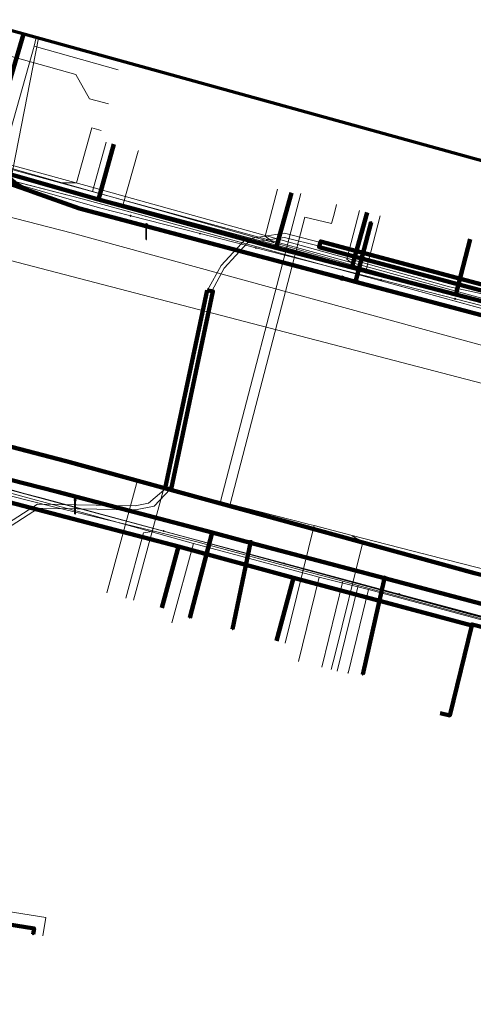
# Model space of a CAD drawing. Extents: x 152558 to 154479, y 462974 to 463683.
# Tile 250 of 256: x 153387 to 153410, y 463531 to 463581. Entities that reach past the tile are written whole.
import ezdxf
from ezdxf.lldxf.tags import DXFTag

# ---------------------------------------------------------------- set-up
doc = ezdxf.new("R2010")
doc.units = 0
doc.header["$LTSCALE"] = 0.2
doc.layers.get('0').update_dxf_attribs({"linetype": 'CONTINUOUS'})
for name, color, linetype, lineweight in [('B-RO-KL-DATA_COAXIAAL_17_ZIGGO BV-G', 90, 'KL-DATA-N', 18), ('B-RO-KL-DATA_COAXIAAL_7_ZIGGO BV-G', 90, 'KL-DATA-N', 18), ('B-RO-KL-DATA_DUCT_ZIGGO BV-G', 90, 'CONTINUOUS', 100), ('B-RO-KL-DATA_EUROFIBER NEDERLAND BV-G', 90, 'KL-DATA-N', 18), ('B-RO-KL-DATA_HULPSTUK_KPN BV-S', 90, 'CONTINUOUS', 25), ('B-RO-KL-DATA_KABELBED_KPN BV-G', 90, 'CONTINUOUS', 100), ('B-RO-KL-DATA_KABELBED_ZIGGO BV-G', 90, 'CONTINUOUS', 100), ('B-RO-KL-DATA_REGGEFIBER OPERATOR BV-G', 90, 'KL-DATA-N', 18), ('B-RO-KL-DATA_STEDIN NETBEHEER BV-G', 90, 'KL-DATA-N', 18), ('B-RO-KL-ET_LS_400 V_STEDIN NETBEHEER BV-G', 190, 'KL-LS-N', 18), ('B-RO-KL-ET_LS_GEMEENTE AMERSFOORT-S', 190, 'CONTINUOUS', 25), ('B-RO-KL-ET_LS_MANTELBUIS_PE_125_STEDIN NETBEHEER BV-G', 190, 'CONTINUOUS', 100), ('B-RO-KL-ET_LS_MANTELBUIS_PVC_200_STEDIN NETBEHEER BV-G', 190, 'CONTINUOUS', 100), ('B-RO-KL-ET_MS_10 KV_STEDIN NETBEHEER BV-G', 130, 'KL-MS-N', 18), ('B-RO-KL-ET_MS_MANTELBUIS_PE_125_STEDIN NETBEHEER BV-G', 130, 'CONTINUOUS', 100), ('B-RO-KL-GAS_LD_KOPER_22_0.1 BAR_STEDIN NETBEHEER BV-G', 50, 'KL-GAS-LD-N', 18), ('B-RO-KL-GAS_LD_PE_32_0.1 BAR_STEDIN NETBEHEER BV-G', 50, 'KL-GAS-LD-N', 18), ('B-RO-KL-GAS_LD_PVC_110_0.1 BAR_STEDIN NETBEHEER BV-G', 50, 'KL-GAS-LD-N', 18), ('B-RO-KL-GAS_LD_PVC_160_0.1 BAR_STEDIN NETBEHEER BV-G', 50, 'KL-GAS-LD-N', 18), ('B-RO-KL-GAS_LD_STAAL_25_0.1 BAR_STEDIN NETBEHEER BV-G', 50, 'KL-GAS-LD-N', 18), ('B-RO-KL-GAS_LD_STAAL_34_0.1 BAR_STEDIN NETBEHEER BV-G', 50, 'KL-GAS-LD-N', 18), ('B-RO-KL-WATER_100_VITENS-G', 170, 'KL-WATER-N', 18), ('B-RO-KL-WATER_150_VITENS-G', 170, 'KL-WATER-N', 18), ('B-RO-KL-WATER_HULPSTUK_VITENS-S', 170, 'CONTINUOUS', 25), ('B-RO-OG-INFO_ORIENTATIEPOLYGOON-GV', 7, 'CONTINUOUS', 70), ('B-RO-OG-INFO_REGGEFIBER OPERATOR BV-G', 7, 'CONTINUOUS', 18), ('B-RO-OG-INFO_STEDIN NETBEHEER BV-G', 7, 'CONTINUOUS', 18)]:
    doc.layers.add(name, color=color, linetype=linetype, lineweight=lineweight)
doc.styles.add('NLCS-ISO', font='NLCS-ISO.ttf')
tags = doc.linetypes.add('KL-DATA-N', pattern='A,4,-1,[101,NLCS.SHX,S=0.5,R=0,X=0,Y=0],-1,4,-1,["D",Standard,S=1,R=0,X=-0.25,Y=-0.5],-1.5', length=12.5).pattern_tags.tags
tags[18] = DXFTag(74, 10)
tags = doc.linetypes.add('KL-GAS-LD-N', pattern='A,4,-1,[69,NLCS.SHX,S=0.5,R=0,X=0,Y=0],-1,4,-1,["L",Standard,S=1,R=0,X=0.25,Y=-0.5],-2', length=13).pattern_tags.tags
tags[18] = DXFTag(74, 10)
tags = doc.linetypes.add('KL-LS-N', pattern='A,4,-1,[103,NLCS.SHX,S=0.75,R=0,X=0,Y=0],-1,4,-1,["L",Standard,S=1,R=0,X=0,Y=-0.5],-2', length=13).pattern_tags.tags
tags[18] = DXFTag(74, 10)
tags = doc.linetypes.add('KL-MS-N', pattern='A,4,-1,[103,NLCS.SHX,S=0.75,R=0,X=0,Y=0],-1,4,-1,["M",Standard,S=1,R=0,X=0,Y=-0.5],-2', length=13).pattern_tags.tags
tags[18] = DXFTag(74, 10)
doc.linetypes.add('KL-WATER-N', pattern='A,7,-0.5,[168,NLCS.SHX,S=0.75,R=0,X=0.75,Y=0],-2', length=9.5)

# ---------------------------------------------------------------- blocks, each defined once
blk = doc.blocks.new('SKL-WTB_HULP_OVERIG-SO')
at = {"color": 0, "linetype": 'ByBlock', "lineweight": 18}
for points in [[(-0.14, 0.14), (0.14, -0.14)], [(0.14, 0.14), (-0.14, -0.14)]]:
    blk.add_lwpolyline(points, dxfattribs=at)
at = {"color": 0, "linetype": 'ByBlock', "lineweight": 18, "style": 'NLCS-ISO', "flags": 1}
for tag, p in [('TYPE', (1.5, 0)), ('OMSCHRIJVING', (1.5, -3)), ('LABEL', (1.5, -1.5))]:
    blk.add_attdef(tag, p, '', height=1, dxfattribs=at)
blk = doc.blocks.new('SKL-WTB_HULP_MOF-SO')
at = {"linetype": 'ByBlock', "lineweight": 18}
h = blk.add_hatch(color=0, dxfattribs=at)
h.dxf.hatch_style = 1
h.paths.add_polyline_path([(-0.5625, 0, 1), (0.5625, 0, 1)])
at = {"color": 0, "linetype": 'ByBlock', "lineweight": 18}
blk.add_circle((0, 0), 0.5625, dxfattribs=at)
at = {"color": 0, "linetype": 'ByBlock', "lineweight": 18, "style": 'NLCS-ISO', "flags": 1}
for tag, p in [('TYPE', (1.5, 0)), ('OMSCHRIJVING', (1.5, -3)), ('LABEL', (1.5, -1.5))]:
    blk.add_attdef(tag, p, '', height=1, dxfattribs=at)
blk = doc.blocks.new('SKL-ET_LS_MAST-SO')
for p, q in [((-0.05, 2.07), (0.05, 2.07)), ((-0.05, -2), (0.05, -2))]:
    blk.add_line(p, q)
for points in [[(-0.18, 1.76), (-0.22, 1.76), (-0.22, 1.84), (-0.18, 1.84), (-0.18, 1.79)], [(-0.18, 1.49), (-0.22, 1.49), (-0.22, 1.57), (-0.18, 1.57), (-0.18, 1.52)], [(-0.18, 1.79), (-0.05, 1.79)], [(-0.18, 1.76), (-0.05, 1.76)], [(-0.18, 1.52), (-0.05, 1.52)], [(-0.18, 1.49), (-0.05, 1.49)], [(-0.05, -2), (-0.05, 2.07)], [(0.05, -2), (0.05, 2.07)], [(0.18, 1.92), (0.05, 1.92)], [(0.18, 1.89), (0.05, 1.89)], [(0.18, 1.66), (0.05, 1.66)], [(0.18, 1.63), (0.05, 1.63)], [(0.18, 1.39), (0.05, 1.39)], [(0.18, 1.36), (0.05, 1.36)], [(0.18, 1.89), (0.22, 1.89), (0.22, 1.97), (0.18, 1.97), (0.18, 1.92)], [(0.18, 1.63), (0.22, 1.63), (0.22, 1.71), (0.18, 1.71), (0.18, 1.66)], [(0.18, 1.36), (0.22, 1.36), (0.22, 1.44), (0.18, 1.44), (0.18, 1.39)]]:
    blk.add_lwpolyline(points)

msp = doc.modelspace()

# ---------------------------------------------------------------- linework, layer by layer
at = {"layer": 'B-RO-KL-DATA_COAXIAAL_17_ZIGGO BV-G', "flags": 128}
msp.add_lwpolyline([(153430.867, 463534.321), (153431.354, 463534.234), (153435.252, 463533.541), (153436.954, 463543.113), (153432.546, 463544.21), (153425.415, 463546.066), (153425.468, 463546.278), (153412.875, 463549.399), (153410.914, 463549.906), (153409.521, 463550.265), (153409.506, 463550.205), (153409.023, 463550.331), (153403.185, 463551.902), (153402.729, 463552.02), (153400.927, 463552.486), (153400.457, 463552.616), (153397.655, 463553.391), (153395.717, 463553.927), (153394.631, 463554.228), (153394.625, 463554.207), (153388.204, 463555.935), (153384.607, 463556.832), (153382.169, 463556.435), (153380.498, 463546.045), (153380.111, 463543.636), (153378.436, 463533.216), (153377.912, 463529.954), (153377.744, 463528.912), (153376.276, 463519.78), (153375.54, 463515.203), (153375.413, 463514.414), (153374.005, 463505.653), (153373.382, 463501.776), (153373.096, 463500), (153373.063, 463499.801), (153371.906, 463492.863), (153371.472, 463490.265), (153370.792, 463486.189), (153369.449, 463478.132), (153369.235, 463476.85), (153368.423, 463471.983), (153367.305, 463465.28), (153367.239, 463464.303), (153367.364, 463463.333), (153367.677, 463462.405), (153368.163, 463461.557), (153368.806, 463460.819), (153369.58, 463460.221), (153370.456, 463459.784), (153370.965, 463459.645), (153371.4, 463459.527), (153371.747, 463459.468)], dxfattribs=at)
at = {"layer": 'B-RO-KL-DATA_COAXIAAL_7_ZIGGO BV-G', "flags": 128}
for points in [[(153430.867, 463534.321), (153431.354, 463534.234), (153435.252, 463533.541), (153436.954, 463543.113), (153436.987, 463543.296), (153431.734, 463544.673), (153436.568, 463559.58), (153433.6, 463560.37), (153427.231, 463562.072), (153424.341, 463562.844), (153420.089, 463563.98), (153413.628, 463565.706), (153413.324, 463565.785), (153408.696, 463566.989), (153403.415, 463568.363), (153399.59, 463569.359), (153400.368, 463572.153)], [(153430.867, 463534.321), (153431.354, 463534.234), (153435.252, 463533.541), (153436.954, 463543.113), (153436.987, 463543.296), (153431.734, 463544.673), (153436.568, 463559.58), (153433.6, 463560.37), (153427.231, 463562.072), (153424.341, 463562.844), (153420.089, 463563.98), (153413.628, 463565.706), (153413.324, 463565.785), (153408.696, 463566.989), (153403.415, 463568.363), (153404.193, 463571.158)], [(153430.867, 463534.321), (153431.354, 463534.234), (153435.252, 463533.541), (153436.954, 463543.113), (153436.987, 463543.296), (153431.734, 463544.673), (153436.568, 463559.58), (153433.6, 463560.37), (153427.231, 463562.072), (153424.341, 463562.844), (153420.089, 463563.98), (153413.628, 463565.706), (153413.324, 463565.785), (153408.696, 463566.989), (153409.427, 463569.796)], [(153430.867, 463534.321), (153431.354, 463534.234), (153435.252, 463533.541), (153436.954, 463543.113), (153432.546, 463544.21), (153425.415, 463546.066), (153425.468, 463546.278), (153412.875, 463549.399), (153410.914, 463549.906), (153409.521, 463550.265), (153409.506, 463550.205), (153409.023, 463550.331), (153403.185, 463551.902), (153402.729, 463552.02), (153400.927, 463552.486), (153400.457, 463552.616), (153397.655, 463553.391), (153395.717, 463553.927), (153394.631, 463554.228), (153394.625, 463554.207), (153393.783, 463551.105)], [(153430.867, 463534.321), (153431.354, 463534.234), (153435.252, 463533.541), (153436.954, 463543.113), (153432.546, 463544.21), (153425.415, 463546.066), (153425.468, 463546.278), (153412.875, 463549.399), (153410.914, 463549.906), (153409.521, 463550.265), (153409.506, 463550.205), (153409.023, 463550.331), (153403.185, 463551.902), (153402.729, 463552.02), (153400.927, 463552.486), (153400.457, 463552.616), (153399.607, 463549.428)], [(153407.894, 463545.769), (153408.383, 463545.649), (153409.506, 463550.205), (153409.521, 463550.265), (153410.914, 463549.906), (153412.875, 463549.399), (153425.468, 463546.278), (153425.415, 463546.066), (153432.546, 463544.21), (153436.954, 463543.113), (153435.252, 463533.541), (153431.354, 463534.234), (153430.867, 463534.321)]]:
    msp.add_lwpolyline(points, dxfattribs=at)
at = {"layer": 'B-RO-KL-DATA_DUCT_ZIGGO BV-G', "flags": 128}
for points in [[(153494.431, 463527.312), (153476.193, 463532.254), (153464.238, 463535.723), (153453.762, 463538.589), (153453.473, 463538.671), (153447.868, 463540.262), (153443.212, 463541.47), (153436.954, 463543.113), (153425.415, 463546.066), (153421.556, 463547.07), (153418.768, 463547.795), (153410.898, 463549.843), (153410.914, 463549.906), (153409.521, 463550.265), (153409.506, 463550.205), (153400.457, 463552.616), (153394.625, 463554.207), (153384.607, 463556.832)], [(153494.431, 463527.312), (153476.193, 463532.254), (153464.238, 463535.723), (153453.762, 463538.589), (153453.473, 463538.671), (153447.868, 463540.262), (153443.212, 463541.47), (153436.954, 463543.113), (153425.415, 463546.066), (153421.556, 463547.07), (153418.768, 463547.795), (153410.898, 463549.843), (153410.914, 463549.906), (153409.521, 463550.265), (153409.506, 463550.205), (153400.457, 463552.616), (153394.625, 463554.207), (153384.607, 463556.832)], [(153384.607, 463556.832), (153394.625, 463554.207), (153400.457, 463552.616), (153409.506, 463550.205), (153409.521, 463550.265), (153410.914, 463549.906), (153410.898, 463549.843), (153418.768, 463547.795), (153421.556, 463547.07), (153425.415, 463546.066), (153436.954, 463543.113), (153443.212, 463541.47), (153447.868, 463540.262), (153453.473, 463538.671), (153453.762, 463538.589), (153464.238, 463535.723), (153476.193, 463532.254), (153494.431, 463527.312)], [(153384.607, 463556.832), (153394.625, 463554.207), (153400.457, 463552.616), (153409.506, 463550.205), (153409.521, 463550.265), (153410.914, 463549.906), (153410.898, 463549.843), (153418.768, 463547.795), (153421.556, 463547.07), (153425.415, 463546.066), (153436.954, 463543.113), (153443.212, 463541.47), (153447.868, 463540.262), (153453.473, 463538.671), (153453.762, 463538.589), (153464.238, 463535.723), (153476.193, 463532.254), (153494.431, 463527.312)], [(153384.607, 463556.832), (153394.625, 463554.207), (153400.457, 463552.616), (153409.506, 463550.205), (153409.521, 463550.265), (153410.914, 463549.906), (153410.898, 463549.843), (153418.768, 463547.795), (153421.556, 463547.07), (153425.415, 463546.066), (153436.954, 463543.113), (153443.212, 463541.47), (153447.868, 463540.262), (153453.473, 463538.671), (153453.762, 463538.589), (153464.238, 463535.723), (153476.193, 463532.254), (153494.431, 463527.312)], [(153494.431, 463527.312), (153476.193, 463532.254), (153464.238, 463535.723), (153453.762, 463538.589), (153453.473, 463538.671), (153447.868, 463540.262), (153443.212, 463541.47), (153436.954, 463543.113), (153425.415, 463546.066), (153421.556, 463547.07), (153418.768, 463547.795), (153410.898, 463549.843), (153410.914, 463549.906), (153409.521, 463550.265), (153409.506, 463550.205), (153400.457, 463552.616), (153394.625, 463554.207), (153384.607, 463556.832)], [(153384.607, 463556.832), (153394.625, 463554.207), (153400.457, 463552.616), (153409.506, 463550.205), (153409.521, 463550.265), (153410.914, 463549.906), (153410.898, 463549.843), (153418.768, 463547.795), (153421.556, 463547.07), (153425.415, 463546.066), (153436.954, 463543.113), (153443.212, 463541.47), (153447.868, 463540.262), (153453.473, 463538.671), (153453.762, 463538.589), (153464.238, 463535.723), (153476.193, 463532.254), (153494.431, 463527.312)], [(153494.431, 463527.312), (153476.193, 463532.254), (153464.238, 463535.723), (153453.762, 463538.589), (153453.473, 463538.671), (153447.868, 463540.262), (153443.212, 463541.47), (153436.954, 463543.113), (153425.415, 463546.066), (153421.556, 463547.07), (153418.768, 463547.795), (153410.898, 463549.843), (153410.914, 463549.906), (153409.521, 463550.265), (153409.506, 463550.205), (153400.457, 463552.616), (153394.625, 463554.207), (153384.607, 463556.832)], [(153494.431, 463527.312), (153476.193, 463532.254), (153464.238, 463535.723), (153453.762, 463538.589), (153453.473, 463538.671), (153447.868, 463540.262), (153443.212, 463541.47), (153436.954, 463543.113), (153425.415, 463546.066), (153421.556, 463547.07), (153418.768, 463547.795), (153410.898, 463549.843), (153410.914, 463549.906), (153409.521, 463550.265), (153409.506, 463550.205), (153400.457, 463552.616), (153394.625, 463554.207), (153384.607, 463556.832)], [(153494.431, 463527.312), (153476.193, 463532.254), (153464.238, 463535.723), (153453.762, 463538.589), (153453.473, 463538.671), (153447.868, 463540.262), (153443.212, 463541.47), (153436.954, 463543.113), (153425.415, 463546.066), (153421.556, 463547.07), (153418.768, 463547.795), (153410.898, 463549.843), (153410.914, 463549.906), (153409.521, 463550.265), (153409.506, 463550.205), (153400.457, 463552.616), (153394.625, 463554.207), (153384.607, 463556.832)], [(153494.431, 463527.312), (153476.193, 463532.254), (153464.238, 463535.723), (153453.762, 463538.589), (153453.473, 463538.671), (153447.868, 463540.262), (153443.212, 463541.47), (153436.954, 463543.113), (153425.415, 463546.066), (153421.556, 463547.07), (153418.768, 463547.795), (153410.898, 463549.843), (153410.914, 463549.906), (153409.521, 463550.265), (153409.506, 463550.205), (153400.457, 463552.616), (153394.625, 463554.207), (153384.607, 463556.832)]]:
    msp.add_lwpolyline(points, dxfattribs=at)
at = {"layer": 'B-RO-KL-DATA_EUROFIBER NEDERLAND BV-G', "flags": 128}
msp.add_lwpolyline([(153121.5, 463384.9), (153118.7, 463385.3), (153112.3, 463387), (153111.1, 463387.4), (153110.2, 463388.1), (153110.6, 463390.3), (153112.1, 463396.3), (153113.1, 463402.8), (153113.3, 463406.2), (153112.9, 463407.3), (153112.9, 463413.6), (153112, 463421.3), (153109.9, 463428.3), (153107.1, 463435.7), (153103.8, 463442.4), (153099.1, 463449.1), (153096, 463452.3), (153095, 463454.7), (153091.2, 463458.4), (153090.7, 463459.4), (153088.4, 463461), (153067.9, 463474.2), (153053.1, 463483.3), (153038.5, 463492.6), (153043.8, 463501), (153043.8, 463501.4), (153037.9, 463505.5), (153029.7, 463510.5), (153009.1, 463523.3), (153002.1, 463528), (152977.7, 463543.5), (152974.3, 463546.2), (152971.2, 463550.5), (152969, 463555.7), (152968.3, 463559.4), (152966.8, 463570.2), (152964.1, 463591.5), (152962.6, 463604.2), (152960.9, 463617.6), (152960.6, 463619.3), (152959.2, 463630.8), (152957.4, 463644.6), (152957.3, 463646.4), (152961.1, 463649), (152966, 463650.4), (152979, 463654.6), (152994.9, 463659.6), (152998.1, 463658.9), (153005.8, 463659.7), (153008.3, 463661), (153013.2, 463661.1), (153014.8, 463661.3), (153017.6, 463662.4), (153026.3, 463662.8), (153030.7, 463662.6), (153037.6, 463661.8), (153046.8, 463660.4), (153057.3, 463657.7), (153068.9, 463653.5), (153083.7, 463647.9), (153094.5, 463643.5), (153097.3, 463642.9), (153103.9, 463640.4), (153111.5, 463636.9), (153126.6, 463631.2), (153152.7, 463621), (153154.4, 463620.5), (153156.3, 463619.7), (153157.9, 463618.3), (153158.4, 463617.1), (153158, 463614.3), (153158, 463614), (153158.3, 463613.7), (153163.5, 463612.2), (153164.6, 463612.6), (153165.6, 463614.8), (153167, 463615.6), (153168.6, 463615.3), (153187.9, 463610), (153271.4, 463587.6), (153289.4, 463583), (153318.1, 463575.1), (153319.2, 463574.9), (153319.4, 463573.8), (153318.8, 463570), (153319.2, 463569.4), (153320, 463569.1), (153326.4, 463567.3), (153327, 463568.4), (153327.6, 463571.1), (153329, 463572.2), (153329.4, 463572.2), (153356.9, 463564.7), (153365.6, 463562.5), (153366, 463562.5), (153368.7, 463561.9), (153371.2, 463561), (153372.2, 463560.9), (153381.9, 463558.3), (153386.8, 463556.9), (153429.8, 463545.3), (153435.7, 463543.5), (153486.6, 463529.8), (153500.6, 463525.9), (153520.2, 463521), (153578.3, 463505.3), (153611.1, 463496.7), (153617.8, 463494.8), (153679.4, 463478.2), (153685.9, 463476.3), (153687.1, 463475), (153687.5, 463473.8), (153686.8, 463471.6), (153686.4, 463469.8), (153686.8, 463469.3), (153687.4, 463470.1), (153687.5, 463472.1), (153692.084, 463495.773)], dxfattribs=at)
at = {"layer": 'B-RO-KL-DATA_KABELBED_KPN BV-G', "flags": 128}
for points in [[(153386.773, 463580.197), (153385.62, 463576.284), (153385.378, 463575.41), (153385.336, 463575.177), (153385.315, 463574.942), (153385.314, 463574.706), (153385.333, 463574.47), (153385.372, 463574.237), (153385.432, 463574.008), (153385.51, 463573.785), (153385.608, 463573.57), (153385.724, 463573.364), (153385.857, 463573.169), (153386.007, 463572.986), (153386.172, 463572.816), (153386.351, 463572.661), (153386.542, 463572.523), (153386.745, 463572.401), (153386.957, 463572.297), (153387.135, 463572.227), (153387.318, 463572.169)], [(153387.318, 463572.169), (153386.957, 463572.297), (153385.644, 463572.764), (153375.559, 463575.469), (153373.097, 463575.828), (153372.868, 463575.861)], [(153460.209, 463552.554), (153459.595, 463552.718), (153457.274, 463553.336), (153413.45, 463565.029), (153403.605, 463567.642), (153402.924, 463567.823), (153389.602, 463571.359), (153387.318, 463572.169)], [(153402.924, 463567.823), (153403.605, 463567.642), (153404.401, 463570.663)], [(153499.998, 463529.05), (153488.692, 463532.01), (153482.819, 463533.927), (153474.953, 463535.633), (153454.031, 463541.169), (153447.899, 463542.689), (153433.189, 463546.832), (153409.645, 463552.856), (153388.93, 463558.535), (153371.595, 463563.056)], [(153385.237, 463557.82), (153388.5, 463556.994), (153396.344, 463554.92), (153398.287, 463554.406), (153405.076, 463552.611), (153416.327, 463549.636), (153429.903, 463546.046), (153432.804, 463545.279), (153437.251, 463544.072), (153441.885, 463542.815), (153443.337, 463542.422), (153444.26, 463542.173), (153445.077, 463541.95)], [(153398.287, 463554.406), (153396.344, 463554.92), (153395.197, 463550.603)], [(153398.287, 463554.406), (153397.371, 463550.021)], [(153405.076, 463552.611), (153403.973, 463547.722)], [(153378.263, 463536.485), (153378.263, 463536.483), (153378.239, 463536.287), (153387.306, 463534.842), (153387.259, 463534.546)]]:
    msp.add_lwpolyline(points, dxfattribs=at)
at = {"layer": 'B-RO-KL-DATA_KABELBED_ZIGGO BV-G', "flags": 128}
for points in [[(153375.621, 463576.065), (153390.566, 463571.818)], [(153391.346, 463574.611), (153390.566, 463571.818)], [(153400.368, 463572.153), (153399.59, 463569.359)], [(153390.566, 463571.818), (153399.59, 463569.359)], [(153404.193, 463571.158), (153403.415, 463568.363)], [(153408.696, 463566.989), (153409.427, 463569.796)], [(153399.59, 463569.359), (153403.415, 463568.363)], [(153403.415, 463568.363), (153408.696, 463566.989)], [(153408.696, 463566.989), (153413.324, 463565.785)], [(153394.625, 463554.207), (153384.607, 463556.832)], [(153393.783, 463551.105), (153394.625, 463554.207)], [(153394.625, 463554.207), (153400.457, 463552.616)], [(153399.607, 463549.428), (153400.457, 463552.616)], [(153400.457, 463552.616), (153409.506, 463550.205)], [(153407.894, 463545.769), (153408.383, 463545.649), (153409.506, 463550.205)], [(153409.506, 463550.205), (153409.521, 463550.265), (153410.914, 463549.906)]]:
    msp.add_lwpolyline(points, dxfattribs=at)
at = {"layer": 'B-RO-KL-DATA_REGGEFIBER OPERATOR BV-G', "flags": 128}
for points in [[(153140, 463381), (153138.4, 463380.7), (153121.4, 463384.1), (153118.7, 463385.3), (153117.1, 463385.7), (153112.3, 463387), (153111.1, 463387.4), (153110.2, 463388.1), (153110.6, 463390.3), (153112.1, 463396.3), (153112.9, 463401.5), (153113.1, 463402.8), (153113.3, 463406.2), (153112.9, 463407.3), (153112.9, 463411.3), (153112.9, 463413.6), (153112, 463421.3), (153109.9, 463428.3), (153107.4, 463434.8), (153107.1, 463435.7), (153103.8, 463442.4), (153103.5, 463442.9), (153099.1, 463449.1), (153096.6, 463452.6), (153095, 463454.7), (153092.7, 463456.9), (153091.2, 463458.4), (153090.7, 463459.4), (153088.4, 463461), (153082.5, 463464.8), (153082.1, 463465.1), (153076.7, 463468.6), (153069.4, 463473.2), (153067.6, 463473.8), (153060.6, 463478.7), (153053.1, 463483.3), (153044.5, 463488.8), (153038.5, 463492.6), (153038.9, 463493.3), (153043.2, 463500), (153043.8, 463501), (153043.8, 463501.4), (153040.5, 463503.7), (153037.9, 463505.5), (153029.7, 463510.5), (153009.1, 463523.3), (153002.1, 463528), (152991.4, 463534.8), (152977.7, 463543.5), (152974.3, 463546.2), (152971.2, 463550.5), (152969, 463555.7), (152968.3, 463559.4), (152966.8, 463570.2), (152966.5, 463572.7), (152966, 463577), (152965.4, 463581.3), (152964.9, 463585.6), (152964.4, 463589.9), (152964.1, 463591.5), (152962.6, 463604.2), (152960.7, 463618.5), (152960.6, 463619.3), (152959.1, 463631.7), (152958.8, 463633.6), (152957.4, 463644.6), (152957.4, 463645.5), (152957.3, 463646.4), (152957.8, 463646.6), (152959.3, 463646.9), (152959.9, 463647), (152960.4, 463646.6), (152960.4, 463646.9), (152960.4, 463648.3), (152961.1, 463649), (152966, 463650.4), (152979, 463654.6), (152994.9, 463659.6), (152996, 463659.4), (152998.1, 463658.9), (153003.5, 463659.5), (153005.8, 463659.7), (153008.3, 463661), (153013.2, 463661.1), (153014.8, 463661.3), (153017.6, 463662.4), (153026.3, 463662.8), (153030.8, 463662.5), (153037.6, 463661.8), (153046.8, 463660.4), (153057.3, 463657.7), (153063.3, 463655.5), (153083.7, 463647.9), (153094.5, 463643.5), (153096.2, 463643.1), (153097.3, 463642.9), (153098.1, 463642.6), (153103.9, 463640.4), (153106.4, 463639.2), (153113, 463636.4), (153130.3, 463629.7), (153146.5, 463623.4), (153152.7, 463621), (153154.4, 463620.5), (153156.3, 463619.7), (153156.6, 463619.4), (153157.9, 463618.3), (153158.4, 463617.1), (153158, 463614.3), (153158, 463614), (153158.3, 463613.7), (153163.5, 463612.2), (153164.6, 463612.6), (153165.6, 463614.8), (153167, 463615.6), (153168.6, 463615.3), (153187.9, 463610), (153209.5, 463604.2), (153244.2, 463594.8), (153247.7, 463593.9), (153272.9, 463587.2), (153287.4, 463583.5), (153310.9, 463577.1), (153318.1, 463575.1), (153319.2, 463574.9), (153319.4, 463573.8), (153319, 463571.1), (153318.8, 463570), (153319.2, 463569.4), (153320, 463569.1), (153325.9, 463567.4), (153326.4, 463567.3), (153326.7, 463567.9), (153327, 463568.4), (153327.6, 463571.1), (153329, 463572.2), (153329.4, 463572.2), (153331.9, 463571.6), (153353.8, 463565.6), (153365.6, 463562.5), (153366, 463562.5), (153368.7, 463561.9), (153371.2, 463561), (153372.2, 463560.9), (153381.9, 463558.3), (153386.8, 463556.9), (153387.6, 463556.7), (153411.5, 463550.2), (153432.6, 463544.5), (153435.7, 463543.5), (153444.9, 463541), (153459.6, 463537.1), (153486.6, 463529.8), (153494.7, 463527.5), (153500.6, 463525.9), (153520.2, 463521), (153536.3, 463516.6), (153578.3, 463505.3), (153611.1, 463496.7), (153617.8, 463494.8), (153629.3, 463491.7), (153642.5, 463488.1), (153659.8, 463483.5), (153679.4, 463478.2), (153685.9, 463476.3), (153687.1, 463475), (153687.5, 463473.8), (153686.8, 463471.8), (153686.8, 463471.6), (153686.4, 463469.8), (153686.8, 463469.3), (153687.4, 463470.1), (153687.5, 463472.1), (153692.127, 463495.761)], [(153387.528, 463579.989), (153382.205, 463552.824), (153382.824, 463553.949)], [(153387.528, 463579.989), (153382.205, 463552.824), (153382.824, 463553.949)], [(153387.302, 463579.584), (153387.414, 463580.02)], [(153385.506, 463573.222), (153387.302, 463579.584)], [(153387.302, 463579.584), (153391.571, 463578.392)], [(153391.831, 463571.573), (153392.584, 463574.265)], [(153392.584, 463574.265), (153392.6, 463574.3)], [(153385.506, 463573.222), (153391.831, 463571.573)], [(153326.396, 463567.308), (153326.742, 463567.867), (153326.964, 463568.38), (153327.637, 463571.139), (153329.002, 463572.153), (153329.369, 463572.22), (153331.853, 463571.569), (153353.834, 463565.572), (153365.559, 463562.476), (153366.008, 463562.501), (153368.674, 463561.901), (153371.164, 463560.977), (153372.201, 463560.857), (153381.856, 463558.294), (153386.767, 463556.909), (153387.643, 463556.672), (153411.517, 463550.236), (153432.619, 463544.466), (153435.699, 463543.548), (153444.921, 463541.03), (153459.6, 463537.129), (153486.624, 463529.81), (153494.661, 463527.511), (153500.641, 463525.899), (153520.178, 463521.018), (153536.299, 463516.561), (153578.259, 463505.294), (153611.112, 463496.701), (153617.773, 463494.781), (153629.293, 463491.718), (153642.495, 463488.08), (153659.826, 463483.533), (153679.376, 463478.154), (153685.945, 463476.294), (153687.121, 463475.025), (153687.507, 463473.843), (153686.84, 463471.798), (153686.799, 463471.613)], [(153399.611, 463569.496), (153400.306, 463572.169)], [(153391.831, 463571.573), (153399.611, 463569.496)], [(153404.144, 463568.248), (153404.856, 463570.985)], [(153399.611, 463569.496), (153404.144, 463568.248)], [(153404.144, 463568.248), (153412.781, 463565.901)], [(153383.652, 463556.669), (153383.913, 463557.489), (153385.157, 463557.169), (153389.925, 463555.895), (153395.382, 463554.361)], [(153394.289, 463550.339), (153395.382, 463554.361)], [(153395.382, 463554.361), (153401.769, 463552.652)], [(153400.716, 463548.378), (153401.769, 463552.652)], [(153401.769, 463552.652), (153404.27, 463552.025)], [(153403.227, 463547.793), (153404.27, 463552.025)], [(153404.27, 463552.025), (153417.477, 463548.489)], [(153403.2, 463547.8), (153403.227, 463547.793)], [(153387.753, 463534.467), (153387.901, 463535.394), (153379.199, 463536.789)]]:
    msp.add_lwpolyline(points, dxfattribs=at)
at = {"layer": 'B-RO-KL-DATA_STEDIN NETBEHEER BV-G', "flags": 128}
for points in [[(153473.263, 463550.442), (153433.755, 463560.95), (153416.406, 463565.655), (153408.38, 463567.382), (153389.93, 463572.514), (153337.623, 463586.82), (153337.007, 463586.94), (153331.645, 463587.581), (153324.4, 463589.524), (153320.987, 463590.89), (153286.264, 463600.413), (153249.201, 463610.489), (153177.101, 463629.85), (153157.476, 463636.035), (153119.814, 463650.688), (153096.893, 463659.439), (153085.434, 463663.514), (153085.43, 463663.502), (153085.227, 463663.581)], [(154241.663, 463272.775), (154240.779, 463273.319), (154238.716, 463275.312), (154219.28, 463297.994), (154209.469, 463309.481), (154205.844, 463312.881), (154202.281, 463315.87), (154197.657, 463319.445), (154195.282, 463321.202), (154168.159, 463335.795), (154154.035, 463339.957), (154153.41, 463340.426), (154153.097, 463341.129), (154153.097, 463341.715), (154155.16, 463351.571), (154153.857, 463351.607), (154153.071, 463351.777), (154152.269, 463351.826), (154143.433, 463353.101), (154139.353, 463354.145), (154133.483, 463355.941), (154111.247, 463365.15), (154102.91, 463369.317), (154098.034, 463371.285), (154083.4, 463376.845), (154070.391, 463380.933), (154042.913, 463389.369), (154000, 463402.641), (153971.113, 463411.354), (153951.788, 463417.517), (153936.83, 463421.583), (153912.116, 463429.29), (153901.725, 463431.913), (153899.74, 463432.245), (153897.717, 463432.796), (153892.884, 463431.796), (153879.879, 463435.343), (153872.535, 463437.292), (153870.878, 463438.371), (153868.804, 463439.134), (153866.524, 463438.937), (153834.598, 463447.402), (153819.304, 463451.731), (153785.875, 463460.819), (153738.066, 463474.273), (153704.153, 463482.996), (153640.722, 463500), (153619.302, 463505.321), (153578.059, 463516.512), (153523.566, 463531.081), (153512.661, 463534.039), (153484.716, 463541.417), (153458.418, 463548.696), (153457.352, 463553.635), (153413.527, 463565.319), (153389.742, 463571.84), (153370.691, 463576.739), (153320.778, 463590.118), (153286.029, 463599.544), (153248.965, 463609.62), (153211.671, 463619.676), (153176.869, 463628.98), (153157.188, 463635.289), (153111.754, 463653.166), (153096.88, 463659.382), (153091.537, 463661.836)], [(153522.275, 463535.046), (153508.422, 463538.983), (153500, 463541.284), (153490.512, 463543.918), (153485.743, 463545.179), (153461.454, 463550.373), (153413.074, 463563.577), (153389.259, 463570.106), (153370.708, 463574.877)]]:
    msp.add_lwpolyline(points, dxfattribs=at)
at = {"layer": 'B-RO-KL-ET_LS_400 V_STEDIN NETBEHEER BV-G', "flags": 128}
for points in [[(153433.626, 463560.467), (153432.702, 463560.824), (153413.653, 463565.803), (153370.899, 463577.512), (153353.533, 463582.177), (153336.176, 463586.736), (153321.013, 463590.986), (153286.264, 463600.413), (153284.49, 463601.092), (153249.149, 463610.296), (153248.178, 463610.435), (153212.923, 463619.943), (153211.877, 463620.449), (153194.476, 463625.101), (153177.05, 463629.657), (153173.779, 463630.65), (153169.879, 463631.872), (153166.077, 463633.103), (153162.286, 463634.37), (153157.465, 463636.041), (153135.356, 463644.471), (153096.731, 463659.129), (153087.319, 463662.937), (153087.161, 463663.046)], [(153391.086, 463576.656), (153390.123, 463576.925), (153389.428, 463578.157), (153376.971, 463581.634), (153376.83, 463581.882)], [(153400.829, 463572.116), (153396.764, 463556.492)], [(153402.647, 463571.56), (153402.521, 463571.076)], [(153402.521, 463571.076), (153402.395, 463570.592), (153401.034, 463570.92), (153397.248, 463556.367)], [(153361.692, 463425.342), (153360.986, 463425.917), (153361.118, 463428.347), (153361.664, 463429.171), (153362.275, 463429.375), (153366.157, 463428.897), (153372.032, 463428.12), (153373.857, 463429.037), (153377.072, 463450.739), (153370.182, 463458.019), (153368.442, 463459.395), (153365.972, 463463.957), (153368.595, 463479.525), (153373.754, 463509.819), (153377.163, 463529.94), (153378.191, 463535.915), (153378.919, 463536.658), (153381.239, 463550.169), (153385.769, 463555.269), (153387.475, 463556.362), (153392.426, 463556.276), (153393.105, 463556.407), (153394.007, 463557.169), (153396.097, 463567.205), (153396.789, 463568.456), (153398.024, 463569.808), (153400.014, 463570.096), (153401.824, 463569.639), (153432.253, 463561.506), (153432.818, 463561.705), (153433.973, 463564.416), (153434.648, 463566.959)], [(153361.721, 463425.55), (153361.191, 463425.998), (153361.315, 463428.281), (153361.793, 463429.003), (153362.296, 463429.171), (153366.131, 463428.699), (153372.006, 463427.922), (153374.039, 463428.904), (153377.284, 463450.805), (153370.317, 463458.167), (153368.643, 463459.491), (153366.21, 463463.957), (153368.794, 463479.507), (153373.951, 463509.786), (153377.36, 463529.907), (153378.378, 463535.82), (153379.106, 463536.563), (153381.426, 463550.079), (153385.9, 463555.115), (153387.532, 463556.161), (153392.444, 463556.076), (153393.389, 463556.258), (153394.203, 463557.128), (153396.321, 463567.158), (153396.945, 463568.331), (153398.124, 463569.62), (153400.004, 463569.892), (153401.774, 463569.445), (153432.26, 463561.297), (153432.968, 463561.559), (153434.166, 463564.364), (153434.841, 463566.906)], [(153431.429, 463547.583), (153430.135, 463547.916), (153429.651, 463548.04), (153429.166, 463548.165), (153428.181, 463548.418), (153426.104, 463548.952), (153425.35, 463549.146), (153423.055, 463549.736), (153420.419, 463550.413), (153419.995, 463550.522), (153419.231, 463550.718), (153414.309, 463551.983), (153414.298, 463551.986), (153412.705, 463552.395), (153411.559, 463552.689), (153410.966, 463552.842), (153409.839, 463553.132), (153407.26, 463553.795), (153407.077, 463553.842), (153407.051, 463553.849), (153403.442, 463554.776), (153401.503, 463555.274), (153401.209, 463555.35), (153401.15, 463555.365), (153397.248, 463556.367), (153396.764, 463556.492), (153396.218, 463556.632), (153395.03, 463556.937), (153393.891, 463557.23), (153392.548, 463557.575), (153391.486, 463557.848), (153390.375, 463558.133), (153386.757, 463559.063), (153386.527, 463559.117), (153386.06, 463559.188), (153385.587, 463559.213), (153385.33, 463559.206), (153384.82, 463559.153), (153384.568, 463559.105), (153384.108, 463558.982), (153383.697, 463558.828), (153383.302, 463558.637), (153383.026, 463558.711)], [(153390.995, 463551.864), (153392.548, 463557.575)], [(153392.477, 463551.978), (153393.848, 463557.031), (153393.891, 463557.23)], [(153400.041, 463549.308), (153401.503, 463555.274)], [(153402.573, 463548.745), (153403.975, 463554.433), (153403.437, 463554.757), (153403.442, 463554.776)], [(153392.346, 463551.496), (153392.477, 463551.978)], [(153402.381, 463547.968), (153402.573, 463548.745)]]:
    msp.add_lwpolyline(points, dxfattribs=at)
at = {"layer": 'B-RO-KL-ET_LS_MANTELBUIS_PE_125_STEDIN NETBEHEER BV-G', "flags": 128}
msp.add_lwpolyline([(153396.077, 463567.209), (153393.958, 463557.18), (153394.252, 463557.118), (153396.371, 463567.147), (153396.077, 463567.209)], dxfattribs=at)
at = {"layer": 'B-RO-KL-ET_LS_MANTELBUIS_PVC_200_STEDIN NETBEHEER BV-G', "flags": 128}
msp.add_lwpolyline([(153430.121, 463562.134), (153401.838, 463569.687), (153401.76, 463569.397), (153430.043, 463561.844), (153430.121, 463562.134)], dxfattribs=at)
at = {"layer": 'B-RO-KL-ET_MS_10 KV_STEDIN NETBEHEER BV-G', "flags": 128}
for points in [[(153454.939, 463554.278), (153413.527, 463565.319), (153389.742, 463571.84), (153370.691, 463576.739), (153320.778, 463590.118), (153286.029, 463599.544), (153248.965, 463609.62), (153211.671, 463619.676), (153176.869, 463628.98), (153157.188, 463635.289), (153111.929, 463653.101), (153112.817, 463655.428)], [(153362.583, 463426.721), (153360.813, 463426.985), (153365.323, 463458.658), (153371.906, 463500), (153376.173, 463529.059), (153383.457, 463567.198), (153383.621, 463567.572), (153383.849, 463567.911), (153384.134, 463568.205), (153384.465, 463568.445), (153384.833, 463568.622), (153385.227, 463568.733), (153385.634, 463568.772), (153386.041, 463568.738), (153499.84, 463539.091)]]:
    msp.add_lwpolyline(points, dxfattribs=at)
at = {"layer": 'B-RO-KL-ET_MS_MANTELBUIS_PE_125_STEDIN NETBEHEER BV-G', "flags": 128}
msp.add_lwpolyline([(153396.077, 463567.209), (153393.958, 463557.18), (153394.252, 463557.118), (153396.371, 463567.147), (153396.077, 463567.209)], dxfattribs=at)
at = {"layer": 'B-RO-KL-GAS_LD_KOPER_22_0.1 BAR_STEDIN NETBEHEER BV-G', "flags": 128}
for points in [[(153391.96, 463551.6), (153392.858, 463554.91), (153393.395, 463554.986)], [(153401.896, 463548.088), (153402.97, 463552.449)]]:
    msp.add_lwpolyline(points, dxfattribs=at)
at = {"layer": 'B-RO-KL-GAS_LD_PE_32_0.1 BAR_STEDIN NETBEHEER BV-G', "flags": 128}
for points in [[(153390.709, 463575.308), (153390.228, 463575.442), (153389.451, 463572.659), (153388.722, 463572.657)], [(153399.646, 463572.341), (153399.025, 463569.953), (153399.456, 463569.624)]]:
    msp.add_lwpolyline(points, dxfattribs=at)
at = {"layer": 'B-RO-KL-GAS_LD_PVC_110_0.1 BAR_STEDIN NETBEHEER BV-G', "flags": 128}
msp.add_lwpolyline([(153382.876, 463557.588), (153388.282, 463556.225), (153393.395, 463554.986), (153395.566, 463554.452), (153401.048, 463552.969), (153402.97, 463552.449), (153403.744, 463552.24), (153406.921, 463551.381), (153412.717, 463549.814), (153415.095, 463549.145), (153417.677, 463548.419), (153418.352, 463548.229), (153420.345, 463547.668), (153425.807, 463546.131), (153427.496, 463545.656), (153431.974, 463544.396), (153433.164, 463544.061), (153434.174, 463543.754), (153442.818, 463541.478), (153443.539, 463541.302)], dxfattribs=at)
at = {"layer": 'B-RO-KL-GAS_LD_PVC_160_0.1 BAR_STEDIN NETBEHEER BV-G', "flags": 128}
msp.add_lwpolyline([(153376.225, 463575.975), (153384.136, 463573.953), (153388.722, 463572.657), (153390.263, 463572.222), (153393.698, 463571.251), (153395.657, 463570.697), (153398.578, 463569.872), (153399.456, 463569.624), (153402.993, 463568.624), (153403.595, 463568.454), (153406.845, 463567.535), (153408.711, 463567.039), (153412.205, 463566.109), (153413.247, 463565.832), (153415.391, 463565.262), (153415.564, 463565.216), (153415.664, 463565.189), (153421.532, 463563.628), (153422.89, 463563.263), (153425.627, 463563.415), (153426.607, 463563.464), (153428.155, 463563.068), (153431.796, 463562.124), (153433.022, 463561.803), (153435.092, 463560.645), (153435.208, 463560.58), (153436.642, 463559.769), (153441.877, 463558.355), (153445.915, 463557.259), (153447.786, 463556.751), (153460.192, 463553.789), (153462.426, 463553.176)], dxfattribs=at)
at = {"layer": 'B-RO-KL-GAS_LD_STAAL_25_0.1 BAR_STEDIN NETBEHEER BV-G', "flags": 128}
msp.add_lwpolyline([(153402.672, 463547.896), (153403.744, 463552.24)], dxfattribs=at)
at = {"layer": 'B-RO-KL-GAS_LD_STAAL_34_0.1 BAR_STEDIN NETBEHEER BV-G', "flags": 128}
for points in [[(153390.96, 463574.719), (153390.263, 463572.222)], [(153403.808, 463571.258), (153403.164, 463568.783), (153403.595, 463568.454)]]:
    msp.add_lwpolyline(points, dxfattribs=at)
at = {"layer": 'B-RO-KL-WATER_100_VITENS-G', "flags": 128}
msp.add_lwpolyline([(153376.006, 463575.561), (153378.386, 463574.882), (153379.924, 463574.442), (153381.462, 463574.002), (153390.617, 463571.387), (153392.206, 463570.981), (153395.72, 463570.083), (153398.557, 463569.357), (153404.909, 463567.733), (153408.664, 463566.773), (153411.437, 463566.064), (153415.474, 463565.032), (153422.7, 463563.185), (153424.753, 463563.082), (153428.51, 463562.893), (153428.636, 463562.86), (153434.448, 463561.317), (153439.74, 463558.531), (153444.53, 463557.255), (153446.85, 463556.643), (153453.64, 463554.85), (153455.509, 463554.356), (153457.416, 463553.852), (153459.168, 463553.385)], dxfattribs=at)
at = {"layer": 'B-RO-KL-WATER_150_VITENS-G', "flags": 128}
msp.add_lwpolyline([(153381.397, 463558.339), (153393.874, 463554.997), (153399.972, 463553.364), (153405.821, 463551.797), (153412.852, 463549.914), (153418.95, 463548.281), (153423.865, 463546.965), (153432.647, 463544.613), (153443.997, 463541.664)], dxfattribs=at)
at = {"layer": 'B-RO-OG-INFO_ORIENTATIEPOLYGOON-GV', "flags": 128}
msp.add_lwpolyline([(152558, 463387), (153001, 463152), (154184, 462974), (154479, 462991), (154348, 463253), (154416, 463495), (154184, 463676), (154096, 463676), (153945, 463663), (153854, 463451), (153015, 463683), (152584, 463595)], close=True, dxfattribs=at)
at = {"layer": 'B-RO-OG-INFO_REGGEFIBER OPERATOR BV-G', "flags": 128}
msp.add_lwpolyline([(153382.205, 463552.825), (153387.526, 463579.989)], dxfattribs=at)
at = {"layer": 'B-RO-OG-INFO_STEDIN NETBEHEER BV-G', "flags": 128}
msp.add_lwpolyline([(153396.077, 463567.209), (153393.958, 463557.18), (153394.252, 463557.118), (153396.371, 463567.147), (153396.077, 463567.209)], dxfattribs=at)
msp.add_lwpolyline([(153396.077, 463567.209), (153393.958, 463557.18), (153394.252, 463557.118), (153396.371, 463567.147), (153396.077, 463567.209)], dxfattribs=at)

# ---------------------------------------------------------------- block references
at = {"layer": 'B-RO-KL-DATA_HULPSTUK_KPN BV-S', "xscale": 0.2, "yscale": 0.2, "zscale": 0.2}
for name, p in [('SKL-WTB_HULP_OVERIG-SO', (153387.318, 463572.169)), ('SKL-WTB_HULP_OVERIG-SO', (153387.318, 463572.169)), ('SKL-WTB_HULP_OVERIG-SO', (153387.318, 463572.169)), ('SKL-WTB_HULP_OVERIG-SO', (153404.401, 463570.663)), ('SKL-WTB_HULP_MOF-SO', (153402.924, 463567.823)), ('SKL-WTB_HULP_OVERIG-SO', (153402.924, 463567.823)), ('SKL-WTB_HULP_MOF-SO', (153398.287, 463554.406)), ('SKL-WTB_HULP_OVERIG-SO', (153398.287, 463554.406)), ('SKL-WTB_HULP_OVERIG-SO', (153398.287, 463554.406)), ('SKL-WTB_HULP_MOF-SO', (153405.076, 463552.611)), ('SKL-WTB_HULP_OVERIG-SO', (153405.076, 463552.611)), ('SKL-WTB_HULP_OVERIG-SO', (153395.197, 463550.603)), ('SKL-WTB_HULP_OVERIG-SO', (153397.371, 463550.021)), ('SKL-WTB_HULP_OVERIG-SO', (153403.973, 463547.722)), ('SKL-WTB_HULP_OVERIG-SO', (153387.259, 463534.546))]:
    msp.add_blockref(name, p, dxfattribs=at)
at = {"layer": 'B-RO-KL-ET_LS_GEMEENTE AMERSFOORT-S', "xscale": 0.2, "yscale": 0.2, "zscale": 0.2}
for p in [(153393, 463570.179), (153389.388, 463556.271)]:
    msp.add_blockref('SKL-ET_LS_MAST-SO', p, dxfattribs=at)
at = {"layer": 'B-RO-KL-WATER_HULPSTUK_VITENS-S', "xscale": 0.2, "yscale": 0.2, "zscale": 0.2}
for p in [(153392.206, 463570.981), (153395.72, 463570.083), (153398.557, 463569.357), (153404.909, 463567.733), (153408.664, 463566.773), (153393.874, 463554.997), (153399.972, 463553.364), (153405.821, 463551.797)]:
    msp.add_blockref('SKL-WTB_HULP_OVERIG-SO', p, dxfattribs=at)

doc.saveas('drawing.dxf')
